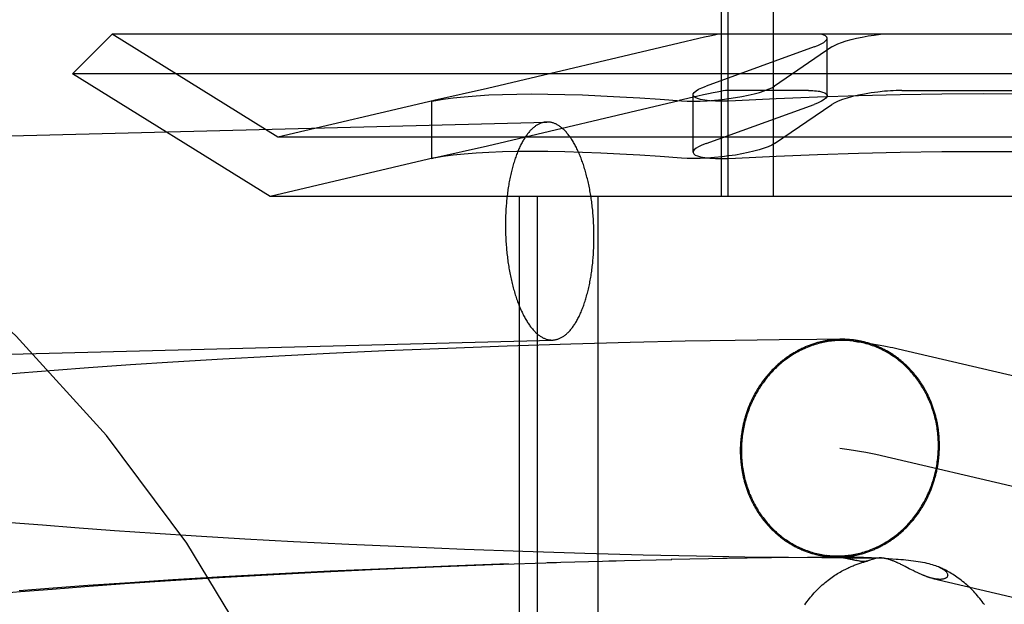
# Model space of a CAD drawing. Header units: inches. Extents: x 0 to 288, y 0 to 186.
# Tile 44 of 73: x 99.108 to 99.284, y 95.1 to 95.204. Entities that reach past the tile are written whole.
import ezdxf

# ---------------------------------------------------------------- set-up
doc = ezdxf.new("R2010")
doc.units = ezdxf.units.IN
doc.header["$LTSCALE"] = 15.847458
doc.header["$MEASUREMENT"] = 0
doc.linetypes.add('HIDDEN', pattern=[0.2, 0.1, -0.1])
doc.layers.add('DEFAULT_2', color=8, linetype='HIDDEN')

msp = doc.modelspace()

# ---------------------------------------------------------------- linework, layer by layer
at = {"layer": 'DEFAULT_2', "color": 8, "linetype": 'HIDDEN'}
for p, q in [((99.23351, 95.17252), (99.23351, 95.27752)), ((99.23473, 95.17252), (99.23473, 95.27752)), ((99.24285, 95.17252), (99.24285, 95.27752)), ((99.12445, 95.20152), (99.11738, 95.19445)), ((99.43631, 95.20152), (99.12445, 95.20152)), ((99.15413, 95.18312), (99.12445, 95.20152)), ((99.25242, 95.19054), (99.25242, 95.20082)), ((99.22596, 95.19996), (99.19166, 95.19185)), ((99.25008, 95.19926), (99.23077, 95.19226)), ((99.25329, 95.19926), (99.24302, 95.19226)), ((99.44338, 95.19445), (99.11738, 95.19445)), ((99.15275, 95.17252), (99.11738, 95.19445)), ((99.19166, 95.19185), (99.18206, 95.18967)), ((99.24909, 95.19146), (99.23451, 95.19146)), ((99.2658, 95.19146), (99.29496, 95.19146)), ((99.1821, 95.18967), (99.15413, 95.18312)), ((99.18206, 95.18967), (99.18166, 95.18956)), ((99.18166, 95.18956), (99.18206, 95.18963)), ((99.18166, 95.1793), (99.18166, 95.18957)), ((99.19166, 95.18158), (99.22595, 95.18968)), ((99.22843, 95.18043), (99.22843, 95.19071)), ((99.23077, 95.18199), (99.25008, 95.18898)), ((99.24302, 95.18199), (99.25329, 95.18898)), ((98.99485, 95.18046), (99.20228, 95.18583)), ((99.40663, 95.18312), (99.15413, 95.18312)), ((99.18206, 95.1794), (99.19166, 95.18158)), ((99.1821, 95.1794), (99.15275, 95.17252)), ((99.18166, 95.17929), (99.18206, 95.1794)), ((99.18206, 95.17936), (99.18166, 95.17929)), ((99.40802, 95.17252), (99.15275, 95.17252)), ((99.19738, 95.01627), (99.19738, 95.17252)), ((99.20062, 95.01627), (99.20062, 95.17252)), ((99.21145, 95.01627), (99.21145, 95.17252)), ((98.99586, 95.14147), (99.20329, 95.14685)), ((99.19517, 95.14573), (99.18446, 95.14534)), ((99.20653, 95.1461), (99.19517, 95.14573)), ((99.2172, 95.14639), (99.20653, 95.1461)), ((99.22704, 95.14662), (99.2172, 95.14639)), ((99.23595, 95.14678), (99.22704, 95.14662)), ((99.24382, 95.14689), (99.23595, 95.14678)), ((99.25056, 95.14696), (99.24382, 95.14689)), ((99.25508, 95.14698), (99.25056, 95.14696)), ((99.1532, 95.14391), (99.14427, 95.14342)), ((99.16336, 95.14443), (99.1532, 95.14391)), ((99.1734, 95.14489), (99.16336, 95.14443)), ((99.18446, 95.14534), (99.1734, 95.14489)), ((99.26512, 95.1453), (99.39492, 95.1149)), ((99.12777, 95.14239), (99.12027, 95.14187)), ((99.13536, 95.14288), (99.12777, 95.14239)), ((99.14427, 95.14342), (99.13536, 95.14288)), ((99.10802, 95.14093), (99.10205, 95.14043)), ((99.1141, 95.14141), (99.10802, 95.14093)), ((99.12027, 95.14187), (99.1141, 95.14141)), ((99.26114, 95.12642), (99.39052, 95.09612)), ((99.11199, 95.11371), (99.10634, 95.11418)), ((99.11779, 95.11326), (99.11199, 95.11371)), ((99.12491, 95.11273), (99.11779, 95.11326)), ((99.13216, 95.11224), (99.12491, 95.11273)), ((99.13952, 95.11177), (99.13216, 95.11224)), ((99.1482, 95.11126), (99.13952, 95.11177)), ((99.15691, 95.11078), (99.1482, 95.11126)), ((99.16684, 95.11029), (99.15691, 95.11078)), ((99.17667, 95.10985), (99.16684, 95.11029)), ((99.1875, 95.10941), (99.17667, 95.10985)), ((99.19798, 95.10903), (99.1875, 95.10941)), ((99.20909, 95.10868), (99.19798, 95.10903)), ((99.2195, 95.1084), (99.20909, 95.10868)), ((99.19543, 95.10681), (99.18468, 95.10642)), ((99.19262, 95.10668), (99.20398, 95.10706)), ((99.20235, 95.10704), (99.2147, 95.10737)), ((99.21335, 95.10736), (99.22466, 95.10761)), ((99.22907, 95.10819), (99.2195, 95.1084)), ((99.22454, 95.10763), (99.23456, 95.10781)), ((99.23769, 95.10803), (99.22907, 95.10819)), ((99.23375, 95.10781), (99.24249, 95.10793)), ((99.24552, 95.10793), (99.23769, 95.10803)), ((99.24195, 95.10794), (99.24929, 95.10801)), ((99.25148, 95.10787), (99.24552, 95.10793)), ((99.24889, 95.10801), (99.25435, 95.10804)), ((99.25588, 95.10785), (99.25148, 95.10787)), ((99.25285, 95.10829), (99.25346, 95.10821)), ((99.25346, 95.10821), (99.254, 95.10812)), ((99.25397, 95.10804), (99.25664, 95.10805)), ((99.254, 95.10812), (99.2545, 95.10805)), ((99.2545, 95.10805), (99.25495, 95.10797)), ((99.25495, 95.10797), (99.25534, 95.10791)), ((99.25588, 95.10803), (99.2559, 95.10804)), ((99.25886, 95.10785), (99.25588, 95.10785)), ((99.25592, 95.10804), (99.25594, 95.10804)), ((99.25596, 95.10804), (99.25597, 95.10804)), ((99.25599, 95.10804), (99.25601, 95.10804)), ((99.25603, 95.10804), (99.25609, 95.10804)), ((99.25609, 95.10804), (99.25615, 95.10805)), ((99.25615, 95.10805), (99.25621, 95.10805)), ((99.25668, 95.10765), (99.25615, 95.10778)), ((99.25621, 95.10805), (99.25628, 95.10805)), ((99.2563, 95.10805), (99.25637, 95.10805)), ((99.2564, 95.10805), (99.25651, 95.10805)), ((99.25664, 95.10805), (99.25681, 95.10805)), ((99.25665, 95.10766), (99.25761, 95.10743)), ((99.25681, 95.10805), (99.25701, 95.10805)), ((99.25701, 95.10805), (99.25724, 95.10805)), ((99.25752, 95.10745), (99.25715, 95.10754)), ((99.25724, 95.10805), (99.25752, 95.10804)), ((99.25752, 95.10804), (99.25785, 95.10803)), ((99.25785, 95.10803), (99.25835, 95.10802)), ((99.25835, 95.10802), (99.25895, 95.108)), ((99.26069, 95.10786), (99.25886, 95.10785)), ((99.25895, 95.108), (99.25967, 95.10797)), ((99.25967, 95.10797), (99.26034, 95.10795)), ((99.26034, 95.10795), (99.26113, 95.10791)), ((99.26182, 95.10787), (99.26069, 95.10786)), ((99.26113, 95.10791), (99.26182, 95.10787)), ((99.26182, 95.10787), (99.26261, 95.10783)), ((99.26261, 95.10783), (99.26348, 95.10777)), ((99.26348, 95.10777), (99.26411, 95.10773)), ((99.2653, 95.10688), (99.26512, 95.10696)), ((99.26548, 95.1068), (99.2653, 95.10688)), ((99.26564, 95.10671), (99.26548, 95.1068)), ((99.15325, 95.10498), (99.14428, 95.10449)), ((99.15123, 95.10481), (99.16116, 95.10533)), ((99.16347, 95.1055), (99.15325, 95.10498)), ((99.16116, 95.10533), (99.17103, 95.1058)), ((99.17356, 95.10596), (99.16347, 95.1055)), ((99.17103, 95.1058), (99.18197, 95.10627)), ((99.18468, 95.10642), (99.17356, 95.10596)), ((99.18197, 95.10627), (99.19262, 95.10668)), ((99.2658, 95.10663), (99.26564, 95.10671)), ((99.26603, 95.10652), (99.2658, 95.10663)), ((99.26638, 95.10634), (99.26603, 95.10652)), ((99.26713, 95.10596), (99.26638, 95.10634)), ((99.26752, 95.10575), (99.26713, 95.10596)), ((99.2678, 95.10562), (99.26752, 95.10575)), ((99.26802, 95.10551), (99.2678, 95.10562)), ((99.26819, 95.10542), (99.26802, 95.10551)), ((99.26836, 95.10534), (99.26819, 95.10542)), ((99.26853, 95.10526), (99.26836, 95.10534)), ((99.26865, 95.1052), (99.26853, 95.10526)), ((99.26878, 95.10514), (99.26865, 95.1052)), ((99.2689, 95.10509), (99.26878, 95.10514)), ((99.26903, 95.10503), (99.2689, 95.10509)), ((99.26917, 95.10497), (99.26903, 95.10503)), ((99.11956, 95.10277), (99.1267, 95.10329)), ((99.12769, 95.10345), (99.12015, 95.10293)), ((99.1267, 95.10329), (99.13396, 95.10377)), ((99.13532, 95.10395), (99.12769, 95.10345)), ((99.13396, 95.10377), (99.14256, 95.10431)), ((99.14428, 95.10449), (99.13532, 95.10395)), ((99.14256, 95.10431), (99.15123, 95.10481)), ((99.26931, 95.10491), (99.26917, 95.10497)), ((99.26945, 95.10485), (99.26931, 95.10491)), ((99.27134, 95.10421), (99.37297, 95.08041)), ((99.10252, 95.10138), (99.10805, 95.10186)), ((99.11395, 95.10247), (99.10784, 95.10198)), ((99.10805, 95.10186), (99.11374, 95.10232)), ((99.11374, 95.10232), (99.11956, 95.10277)), ((99.12015, 95.10293), (99.11395, 95.10247))]:
    msp.add_line(p, q, dxfattribs=at)
for points in [[(99.233, 95.20152), (99.23227, 95.20137), (99.23143, 95.2012), (99.23048, 95.20099), (99.22945, 95.20076), (99.22596, 95.19996)], [(99.25008, 95.19926), (99.25077, 95.19953), (99.25135, 95.1998), (99.25181, 95.20007), (99.25214, 95.20033), (99.25235, 95.20058), (99.25242, 95.20082)], [(99.25242, 95.20082), (99.25236, 95.20103), (99.25216, 95.20122), (99.25185, 95.20138), (99.25141, 95.20152)], [(99.25329, 95.19926), (99.25375, 95.19953), (99.25433, 95.1998), (99.25502, 95.20007), (99.25581, 95.20033), (99.2567, 95.20058), (99.25766, 95.20082), (99.25868, 95.20103), (99.25975, 95.20122), (99.26085, 95.20138), (99.26197, 95.20152)], [(99.23451, 95.19146), (99.23423, 95.19144), (99.23383, 95.19139), (99.23333, 95.19131), (99.23272, 95.19119), (99.232, 95.19105), (99.23119, 95.19088), (99.23029, 95.19068), (99.22931, 95.19046), (99.22595, 95.18968)], [(99.22843, 95.1907), (99.22846, 95.19087), (99.22864, 95.19113), (99.22897, 95.1914), (99.22943, 95.19168), (99.23003, 95.19197), (99.23077, 95.19226)], [(99.23362, 95.18988), (99.23482, 95.19003), (99.23601, 95.19021), (99.23718, 95.19041), (99.23829, 95.19063), (99.23934, 95.19087), (99.2403, 95.19113), (99.24115, 95.1914), (99.2419, 95.19168), (99.24252, 95.19197), (99.24302, 95.19226)], [(99.24909, 95.19146), (99.24947, 95.19145), (99.24984, 95.19144), (99.25018, 95.19142), (99.2505, 95.19139), (99.2508, 95.19136), (99.25108, 95.19132)], [(99.25108, 95.19132), (99.25162, 95.19119), (99.25202, 95.19103), (99.25229, 95.19084), (99.25241, 95.19062), (99.25242, 95.19055)], [(99.26269, 95.19132), (99.26149, 95.19119), (99.2603, 95.19103), (99.25914, 95.19084), (99.25803, 95.19062), (99.25698, 95.19038), (99.25602, 95.19012), (99.25516, 95.18985), (99.25441, 95.18956), (99.25378, 95.18928), (99.25329, 95.18898)], [(99.2658, 95.19146), (99.2653, 95.19145), (99.26478, 95.19144), (99.26427, 95.19142), (99.26374, 95.19139), (99.26322, 95.19136), (99.26269, 95.19132)], [(99.18206, 95.18963), (99.18372, 95.18991), (99.18553, 95.19015), (99.18749, 95.19036), (99.18961, 95.19054), (99.19189, 95.19067), (99.19431, 95.19077), (99.19688, 95.19083), (99.1996, 95.19085), (99.20246, 95.19083), (99.20547, 95.19077), (99.20862, 95.19067), (99.2119, 95.19054), (99.21532, 95.19036), (99.21888, 95.19015), (99.22257, 95.18991), (99.22639, 95.18963)], [(99.22639, 95.18963), (99.22738, 95.18958), (99.22848, 95.18956), (99.22968, 95.18959), (99.23095, 95.18965), (99.23227, 95.18975), (99.23362, 95.18988)], [(99.22977, 95.18988), (99.22923, 95.19003), (99.22882, 95.19021), (99.22855, 95.19041), (99.22843, 95.19063), (99.22843, 95.1907)], [(99.23605, 95.18963), (99.23477, 95.18958), (99.23356, 95.18956), (99.23243, 95.18959), (99.23141, 95.18965), (99.23052, 95.18975), (99.22977, 95.18988)], [(99.28038, 95.19085), (99.27293, 95.19081), (99.26549, 95.19071), (99.25806, 95.19054), (99.25067, 95.1903), (99.24333, 95.19), (99.23605, 95.18963)], [(99.25242, 95.19055), (99.25238, 95.19038), (99.25221, 95.19012), (99.25188, 95.18985), (99.25142, 95.18956), (99.25081, 95.18928), (99.25008, 95.18898)], [(99.32471, 95.18963), (99.31743, 95.19), (99.31009, 95.1903), (99.3027, 95.19054), (99.29528, 95.19071), (99.28783, 95.19081), (99.28038, 95.19085)], [(99.20228, 95.18583), (99.20217, 95.18583), (99.20205, 95.18582), (99.20193, 95.18581), (99.20181, 95.18579), (99.20169, 95.18576), (99.20157, 95.18574), (99.20145, 95.1857), (99.20133, 95.18567), (99.20121, 95.18562), (99.20109, 95.18558), (99.20097, 95.18553), (99.20085, 95.18547), (99.20073, 95.18541), (99.20061, 95.18535), (99.2005, 95.18528), (99.20038, 95.18521), (99.20026, 95.18513), (99.20015, 95.18504), (99.20003, 95.18496), (99.19992, 95.18487), (99.19981, 95.18477), (99.19969, 95.18467), (99.19958, 95.18457), (99.19947, 95.18446), (99.19936, 95.18435), (99.19925, 95.18423), (99.19914, 95.18411), (99.19903, 95.18398), (99.19893, 95.18385), (99.19882, 95.18372), (99.19872, 95.18358), (99.19861, 95.18344), (99.19851, 95.18329), (99.19841, 95.18314), (99.19831, 95.18299), (99.1982, 95.18283), (99.19811, 95.18267), (99.19801, 95.1825), (99.19791, 95.18233), (99.19782, 95.18216), (99.19772, 95.18198), (99.19763, 95.1818), (99.19754, 95.18161), (99.19745, 95.18143), (99.19736, 95.18123), (99.19727, 95.18104), (99.19718, 95.18084), (99.19709, 95.18064), (99.19701, 95.18043), (99.19693, 95.18022), (99.19685, 95.18001), (99.19677, 95.17979), (99.19669, 95.17957), (99.19661, 95.17935), (99.19653, 95.17913), (99.19646, 95.1789), (99.19639, 95.17867), (99.19632, 95.17843), (99.19625, 95.1782), (99.19618, 95.17796), (99.19611, 95.17772), (99.19605, 95.17747), (99.19598, 95.17722), (99.19592, 95.17697), (99.19586, 95.17672), (99.1958, 95.17646), (99.19575, 95.17621), (99.19569, 95.17595), (99.19564, 95.17568), (99.19559, 95.17542), (99.19554, 95.17515), (99.19549, 95.17488), (99.19544, 95.17461), (99.19539, 95.17434), (99.19535, 95.17407), (99.19531, 95.17379), (99.19527, 95.17351), (99.19523, 95.17323), (99.1952, 95.17295), (99.19516, 95.17267), (99.19513, 95.17238), (99.1951, 95.17209), (99.19507, 95.17181), (99.19504, 95.17152), (99.19502, 95.17123), (99.19499, 95.17094), (99.19497, 95.17064), (99.19495, 95.17035), (99.19494, 95.17006), (99.19492, 95.16976), (99.19491, 95.16947), (99.19489, 95.16917), (99.19488, 95.16887), (99.19488, 95.16857), (99.19487, 95.16828), (99.19486, 95.16798), (99.19486, 95.16768), (99.19486, 95.16738)], [(99.2107, 95.1653), (99.2107, 95.1656), (99.2107, 95.1659), (99.2107, 95.1662), (99.21069, 95.1665), (99.21068, 95.1668), (99.21067, 95.1671), (99.21066, 95.1674), (99.21064, 95.1677), (99.21063, 95.168), (99.21061, 95.1683), (99.21059, 95.1686), (99.21057, 95.1689), (99.21055, 95.16919), (99.21052, 95.16949), (99.21049, 95.16979), (99.21047, 95.17008), (99.21043, 95.17038), (99.2104, 95.17067), (99.21037, 95.17096), (99.21033, 95.17125), (99.21029, 95.17154), (99.21025, 95.17183), (99.21021, 95.17212), (99.21017, 95.1724), (99.21012, 95.17269), (99.21008, 95.17297), (99.21003, 95.17325), (99.20998, 95.17353), (99.20993, 95.17381), (99.20987, 95.17409), (99.20982, 95.17436), (99.20976, 95.17463), (99.2097, 95.17491), (99.20964, 95.17517), (99.20958, 95.17544), (99.20952, 95.1757), (99.20945, 95.17597), (99.20939, 95.17623), (99.20932, 95.17648), (99.20925, 95.17674), (99.20918, 95.17699), (99.2091, 95.17724), (99.20903, 95.17749), (99.20895, 95.17773), (99.20888, 95.17798), (99.2088, 95.17822), (99.20872, 95.17845), (99.20864, 95.17869), (99.20855, 95.17892), (99.20847, 95.17915), (99.20838, 95.17937), (99.2083, 95.17959), (99.20821, 95.17981), (99.20812, 95.18003), (99.20803, 95.18024), (99.20794, 95.18045), (99.20784, 95.18065), (99.20775, 95.18085), (99.20765, 95.18105), (99.20756, 95.18125), (99.20746, 95.18144), (99.20736, 95.18163), (99.20726, 95.18181), (99.20716, 95.18199), (99.20706, 95.18217), (99.20695, 95.18234), (99.20685, 95.18251), (99.20674, 95.18268), (99.20664, 95.18284), (99.20653, 95.183), (99.20642, 95.18315), (99.20631, 95.1833), (99.2062, 95.18345), (99.20609, 95.18359), (99.20598, 95.18373), (99.20587, 95.18386), (99.20576, 95.18399), (99.20564, 95.18412), (99.20553, 95.18424), (99.20542, 95.18435), (99.2053, 95.18447), (99.20518, 95.18458), (99.20507, 95.18468), (99.20495, 95.18478), (99.20483, 95.18487), (99.20471, 95.18497), (99.2046, 95.18505), (99.20448, 95.18513), (99.20436, 95.18521), (99.20424, 95.18528), (99.20412, 95.18535), (99.204, 95.18542), (99.20388, 95.18548), (99.20376, 95.18553), (99.20363, 95.18558), (99.20351, 95.18563), (99.20339, 95.18567), (99.20327, 95.18571), (99.20315, 95.18574), (99.20303, 95.18577), (99.2029, 95.18579), (99.20278, 95.18581), (99.20266, 95.18582), (99.20254, 95.18583), (99.20242, 95.18583), (99.20229, 95.18583)], [(99.23077, 95.18199), (99.23003, 95.18169), (99.22943, 95.18141), (99.22896, 95.18113), (99.22864, 95.18086), (99.22846, 95.1806), (99.22843, 95.18043)], [(99.24302, 95.18199), (99.24252, 95.18169), (99.2419, 95.18141), (99.24115, 95.18113), (99.24029, 95.18086), (99.23933, 95.1806), (99.23829, 95.18036), (99.23717, 95.18014), (99.23601, 95.17993), (99.23482, 95.17976), (99.23362, 95.17961)], [(99.22639, 95.17936), (99.22257, 95.17964), (99.21888, 95.17988), (99.21532, 95.18009), (99.2119, 95.18027), (99.20862, 95.1804), (99.20547, 95.1805), (99.20246, 95.18056), (99.1996, 95.18058), (99.19688, 95.18056), (99.19431, 95.1805), (99.19189, 95.1804), (99.18961, 95.18027), (99.18749, 95.18009), (99.18553, 95.17988), (99.18372, 95.17964), (99.18206, 95.17936)], [(99.23362, 95.17961), (99.23227, 95.17947), (99.23095, 95.17938), (99.22968, 95.17932), (99.22849, 95.17929), (99.22738, 95.17931), (99.22639, 95.17936)], [(99.22843, 95.18043), (99.22843, 95.18036), (99.22855, 95.18014), (99.22882, 95.17993), (99.22923, 95.17976), (99.22977, 95.17961)], [(99.22977, 95.17961), (99.23052, 95.17947), (99.23141, 95.17938), (99.23243, 95.17932), (99.23356, 95.17929), (99.23477, 95.17931), (99.23605, 95.17936)], [(99.23605, 95.17936), (99.24333, 95.17973), (99.25067, 95.18003), (99.25806, 95.18026), (99.26549, 95.18043), (99.27293, 95.18054), (99.28038, 95.18058)], [(99.28038, 95.18058), (99.28783, 95.18054), (99.29528, 95.18044), (99.3027, 95.18026), (99.31009, 95.18003), (99.31743, 95.17973), (99.32471, 95.17936)], [(99.19486, 95.16738), (99.19486, 95.16708), (99.19486, 95.16678), (99.19487, 95.16648), (99.19488, 95.16618), (99.19488, 95.16588), (99.19489, 95.16558), (99.19491, 95.16528), (99.19492, 95.16498), (99.19494, 95.16468), (99.19495, 95.16438), (99.19497, 95.16408), (99.19499, 95.16378), (99.19502, 95.16349), (99.19504, 95.16319), (99.19507, 95.16289), (99.1951, 95.1626), (99.19513, 95.1623), (99.19516, 95.16201), (99.1952, 95.16172), (99.19523, 95.16143), (99.19527, 95.16114), (99.19531, 95.16085), (99.19535, 95.16056), (99.19539, 95.16028), (99.19544, 95.15999), (99.19549, 95.15971), (99.19554, 95.15943), (99.19559, 95.15915), (99.19564, 95.15887), (99.19569, 95.15859), (99.19575, 95.15832), (99.1958, 95.15804), (99.19586, 95.15777), (99.19592, 95.15751), (99.19598, 95.15724), (99.19605, 95.15697), (99.19611, 95.15671), (99.19618, 95.15645), (99.19625, 95.15619), (99.19632, 95.15594), (99.19639, 95.15569), (99.19646, 95.15544), (99.19653, 95.15519), (99.19661, 95.15494), (99.19669, 95.1547), (99.19677, 95.15446), (99.19685, 95.15423), (99.19693, 95.15399), (99.19701, 95.15376), (99.19709, 95.15353), (99.19718, 95.15331), (99.19727, 95.15309), (99.19736, 95.15287), (99.19745, 95.15265), (99.19754, 95.15244), (99.19763, 95.15223), (99.19772, 95.15203), (99.19782, 95.15182), (99.19791, 95.15163), (99.19801, 95.15143), (99.19811, 95.15124), (99.1982, 95.15105), (99.19831, 95.15087), (99.19841, 95.15069), (99.19851, 95.15051), (99.19861, 95.15033), (99.19872, 95.15017), (99.19882, 95.15), (99.19893, 95.14984), (99.19903, 95.14968), (99.19914, 95.14953), (99.19925, 95.14938), (99.19936, 95.14923), (99.19947, 95.14909), (99.19958, 95.14895), (99.19969, 95.14882), (99.19981, 95.14869), (99.19992, 95.14856), (99.20003, 95.14844), (99.20015, 95.14832), (99.20026, 95.14821), (99.20038, 95.1481), (99.2005, 95.148), (99.20061, 95.1479), (99.20073, 95.1478), (99.20085, 95.14771), (99.20097, 95.14763), (99.20109, 95.14755), (99.20121, 95.14747), (99.20133, 95.14739), (99.20145, 95.14733), (99.20157, 95.14726), (99.20169, 95.1472), (99.20181, 95.14715), (99.20193, 95.1471), (99.20205, 95.14705), (99.20217, 95.14701), (99.20229, 95.14697), (99.20242, 95.14694), (99.20254, 95.14691), (99.20266, 95.14689), (99.20278, 95.14687), (99.2029, 95.14686), (99.20303, 95.14685), (99.20315, 95.14685), (99.20327, 95.14685)], [(99.20329, 95.14685), (99.20339, 95.14685), (99.20351, 95.14686), (99.20363, 95.14687), (99.20376, 95.14689), (99.20388, 95.14692), (99.204, 95.14694), (99.20412, 95.14698), (99.20424, 95.14701), (99.20436, 95.14705), (99.20448, 95.1471), (99.2046, 95.14715), (99.20471, 95.14721), (99.20483, 95.14727), (99.20495, 95.14733), (99.20507, 95.1474), (99.20518, 95.14747), (99.2053, 95.14755), (99.20542, 95.14763), (99.20553, 95.14772), (99.20564, 95.14781), (99.20576, 95.14791), (99.20587, 95.14801), (99.20598, 95.14811), (99.20609, 95.14822), (99.2062, 95.14833), (99.20631, 95.14845), (99.20642, 95.14857), (99.20653, 95.1487), (99.20664, 95.14883), (99.20674, 95.14896), (99.20685, 95.1491), (99.20695, 95.14924), (99.20706, 95.14939), (99.20716, 95.14954), (99.20726, 95.14969), (99.20736, 95.14985), (99.20746, 95.15001), (99.20756, 95.15018), (99.20765, 95.15035), (99.20775, 95.15052), (99.20784, 95.1507), (99.20794, 95.15088), (99.20803, 95.15107), (99.20812, 95.15125), (99.20821, 95.15145), (99.2083, 95.15164), (99.20838, 95.15184), (99.20847, 95.15204), (99.20855, 95.15225), (99.20864, 95.15246), (99.20872, 95.15267), (99.2088, 95.15289), (99.20888, 95.1531), (99.20895, 95.15333), (99.20903, 95.15355), (99.2091, 95.15378), (99.20918, 95.15401), (99.20925, 95.15424), (99.20932, 95.15448), (99.20939, 95.15472), (99.20945, 95.15496), (99.20952, 95.15521), (99.20958, 95.15546), (99.20964, 95.15571), (99.2097, 95.15596), (99.20976, 95.15622), (99.20982, 95.15647), (99.20987, 95.15673), (99.20993, 95.157), (99.20998, 95.15726), (99.21003, 95.15753), (99.21008, 95.1578), (99.21012, 95.15807), (99.21017, 95.15834), (99.21021, 95.15861), (99.21025, 95.15889), (99.21029, 95.15917), (99.21033, 95.15945), (99.21037, 95.15973), (99.2104, 95.16001), (99.21043, 95.1603), (99.21047, 95.16058), (99.21049, 95.16087), (99.21052, 95.16116), (99.21055, 95.16145), (99.21057, 95.16174), (99.21059, 95.16203), (99.21061, 95.16233), (99.21063, 95.16262), (99.21064, 95.16292), (99.21066, 95.16321), (99.21067, 95.16351), (99.21068, 95.16381), (99.21069, 95.1641), (99.2107, 95.1644), (99.2107, 95.1647), (99.2107, 95.165), (99.2107, 95.1653)], [(99.25506, 95.14698), (99.25488, 95.14698), (99.25471, 95.14698), (99.25453, 95.14697), (99.25436, 95.14696), (99.25418, 95.14695), (99.25401, 95.14694), (99.25383, 95.14693), (99.25366, 95.14691), (99.25348, 95.1469), (99.25331, 95.14688), (99.25313, 95.14686), (99.25296, 95.14684), (99.25278, 95.14681), (99.25261, 95.14679), (99.25244, 95.14676), (99.25226, 95.14673), (99.25209, 95.1467), (99.25192, 95.14666), (99.25175, 95.14663), (99.25157, 95.14659), (99.2514, 95.14655), (99.25123, 95.14651), (99.25106, 95.14647), (99.25089, 95.14642), (99.25072, 95.14638), (99.25055, 95.14633), (99.25038, 95.14628), (99.25021, 95.14623), (99.25004, 95.14618), (99.24987, 95.14612), (99.2497, 95.14606), (99.24953, 95.146), (99.24937, 95.14594), (99.2492, 95.14588), (99.24903, 95.14582), (99.24887, 95.14575), (99.2487, 95.14568), (99.24854, 95.14561), (99.24837, 95.14554), (99.24821, 95.14547), (99.24805, 95.14539), (99.24789, 95.14532), (99.24773, 95.14524), (99.24756, 95.14516), (99.2474, 95.14508), (99.24725, 95.14499), (99.24709, 95.14491), (99.24693, 95.14482), (99.24677, 95.14473), (99.24662, 95.14464), (99.24646, 95.14455), (99.24631, 95.14446), (99.24615, 95.14436), (99.246, 95.14427), (99.24585, 95.14417), (99.2457, 95.14407), (99.24555, 95.14397), (99.2454, 95.14387), (99.24525, 95.14376), (99.2451, 95.14366), (99.24495, 95.14355), (99.24481, 95.14344), (99.24466, 95.14333), (99.24452, 95.14322), (99.24437, 95.1431), (99.24423, 95.14299), (99.24409, 95.14287), (99.24395, 95.14275), (99.24381, 95.14263), (99.24367, 95.14251), (99.24354, 95.14239), (99.2434, 95.14226), (99.24327, 95.14214), (99.24313, 95.14201), (99.243, 95.14188), (99.24287, 95.14175), (99.24274, 95.14162), (99.24261, 95.14149), (99.24248, 95.14136), (99.24236, 95.14122), (99.24223, 95.14109), (99.24211, 95.14095), (99.24198, 95.14081), (99.24186, 95.14067), (99.24174, 95.14053), (99.24162, 95.14038), (99.2415, 95.14024), (99.24139, 95.14009), (99.24127, 95.13995), (99.24116, 95.1398), (99.24104, 95.13965), (99.24093, 95.1395), (99.24082, 95.13935), (99.24071, 95.1392), (99.2406, 95.13904), (99.2405, 95.13889), (99.24039, 95.13873), (99.24029, 95.13858), (99.24019, 95.13842), (99.24009, 95.13826), (99.23999, 95.1381), (99.23989, 95.13794), (99.23979, 95.13778), (99.2397, 95.13762), (99.23961, 95.13745), (99.23951, 95.13729), (99.23942, 95.13712), (99.23933, 95.13695), (99.23925, 95.13679), (99.23916, 95.13662), (99.23907, 95.13645), (99.23899, 95.13628), (99.23891, 95.13611), (99.23883, 95.13594), (99.23875, 95.13576), (99.23867, 95.13559), (99.2386, 95.13541), (99.23852, 95.13524), (99.23845, 95.13506), (99.23838, 95.13489), (99.23831, 95.13471), (99.23824, 95.13453), (99.23818, 95.13435), (99.23811, 95.13417), (99.23805, 95.13399), (99.23799, 95.13381), (99.23793, 95.13363), (99.23787, 95.13345), (99.23781, 95.13327), (99.23776, 95.13309), (99.23771, 95.1329), (99.23765, 95.13272), (99.2376, 95.13253), (99.23756, 95.13235), (99.23751, 95.13216), (99.23746, 95.13198), (99.23742, 95.13179), (99.23738, 95.1316), (99.23734, 95.13142), (99.2373, 95.13123), (99.23726, 95.13104), (99.23723, 95.13085), (99.2372, 95.13067), (99.23716, 95.13048), (99.23713, 95.13029), (99.23711, 95.1301), (99.23708, 95.12991), (99.23706, 95.12972), (99.23703, 95.12953), (99.23701, 95.12934), (99.23699, 95.12915), (99.23697, 95.12896), (99.23696, 95.12877), (99.23694, 95.12858), (99.23693, 95.12839), (99.23692, 95.12819), (99.23691, 95.128), (99.2369, 95.12781), (99.23689, 95.12762), (99.23689, 95.12743), (99.23689, 95.12724), (99.23689, 95.12705)], [(99.25721, 95.14664), (99.25708, 95.14666), (99.25678, 95.14669), (99.25649, 95.14672), (99.25619, 95.14674), (99.2559, 95.14676), (99.2556, 95.14677), (99.2553, 95.14678), (99.255, 95.14678), (99.25471, 95.14677), (99.25441, 95.14676), (99.25411, 95.14674), (99.25381, 95.14672), (99.25352, 95.1467), (99.25322, 95.14666), (99.25292, 95.14663), (99.25263, 95.14658), (99.25233, 95.14653), (99.25204, 95.14648), (99.25174, 95.14642), (99.25145, 95.14636), (99.25116, 95.14629), (99.25087, 95.14621), (99.25058, 95.14613), (99.25029, 95.14604), (99.25, 95.14595), (99.24971, 95.14585), (99.24943, 95.14575), (99.24914, 95.14564), (99.24886, 95.14553), (99.24858, 95.14541), (99.2483, 95.14529), (99.24803, 95.14516), (99.24775, 95.14503), (99.24748, 95.14489), (99.24721, 95.14475), (99.24694, 95.1446), (99.24667, 95.14445), (99.24641, 95.14429), (99.24615, 95.14413), (99.24589, 95.14396), (99.24563, 95.14379), (99.24538, 95.14361), (99.24513, 95.14343), (99.24488, 95.14325), (99.24463, 95.14306), (99.24439, 95.14286), (99.24415, 95.14266), (99.24391, 95.14246), (99.24368, 95.14225), (99.24345, 95.14204), (99.24322, 95.14183), (99.243, 95.14161), (99.24278, 95.14138), (99.24256, 95.14116), (99.24234, 95.14092), (99.24213, 95.14069), (99.24193, 95.14045), (99.24172, 95.14021), (99.24152, 95.13996), (99.24133, 95.13971), (99.24114, 95.13946), (99.24095, 95.1392), (99.24076, 95.13894), (99.24058, 95.13867), (99.24041, 95.13841), (99.24023, 95.13814), (99.24007, 95.13787), (99.2399, 95.13759), (99.23974, 95.13731), (99.23959, 95.13703), (99.23944, 95.13674), (99.23929, 95.13646), (99.23915, 95.13617), (99.23901, 95.13588), (99.23888, 95.13558), (99.23875, 95.13529), (99.23862, 95.13499), (99.2385, 95.13469), (99.23839, 95.13438), (99.23828, 95.13408), (99.23817, 95.13377), (99.23807, 95.13346), (99.23797, 95.13315), (99.23788, 95.13284), (99.2378, 95.13253), (99.23771, 95.13221), (99.23764, 95.13189), (99.23757, 95.13158), (99.2375, 95.13126), (99.23744, 95.13094), (99.23738, 95.13062), (99.23733, 95.1303), (99.23728, 95.12997), (99.23724, 95.12965), (99.2372, 95.12933), (99.23717, 95.129), (99.23714, 95.12868), (99.23711, 95.12835), (99.2371, 95.12803), (99.23708, 95.1277), (99.23708, 95.12738), (99.23707, 95.12705)], [(99.27252, 95.12797), (99.27252, 95.12816), (99.27252, 95.12835), (99.27252, 95.12854), (99.27251, 95.12873), (99.2725, 95.12893), (99.27249, 95.12912), (99.27248, 95.12931), (99.27247, 95.1295), (99.27245, 95.12969), (99.27244, 95.12988), (99.27242, 95.13007), (99.2724, 95.13026), (99.27238, 95.13044), (99.27236, 95.13063), (99.27233, 95.13082), (99.2723, 95.13101), (99.27228, 95.1312), (99.27225, 95.13139), (99.27221, 95.13157), (99.27218, 95.13176), (99.27215, 95.13195), (99.27211, 95.13213), (99.27207, 95.13232), (99.27203, 95.1325), (99.27199, 95.13269), (99.27195, 95.13287), (99.2719, 95.13305), (99.27185, 95.13324), (99.27181, 95.13342), (99.27176, 95.1336), (99.2717, 95.13378), (99.27165, 95.13396), (99.2716, 95.13414), (99.27154, 95.13432), (99.27148, 95.1345), (99.27142, 95.13468), (99.27136, 95.13486), (99.2713, 95.13503), (99.27123, 95.13521), (99.27117, 95.13539), (99.2711, 95.13556), (99.27103, 95.13573), (99.27096, 95.13591), (99.27089, 95.13608), (99.27081, 95.13625), (99.27074, 95.13642), (99.27066, 95.13659), (99.27058, 95.13676), (99.2705, 95.13693), (99.27042, 95.13709), (99.27034, 95.13726), (99.27025, 95.13742), (99.27017, 95.13759), (99.27008, 95.13775), (99.26999, 95.13791), (99.2699, 95.13807), (99.26981, 95.13823), (99.26971, 95.13839), (99.26962, 95.13855), (99.26952, 95.13871), (99.26942, 95.13886), (99.26932, 95.13902), (99.26922, 95.13917), (99.26912, 95.13932), (99.26902, 95.13948), (99.26891, 95.13963), (99.26881, 95.13978), (99.2687, 95.13992), (99.26859, 95.14007), (99.26848, 95.14022), (99.26837, 95.14036), (99.26825, 95.1405), (99.26814, 95.14064), (99.26802, 95.14078), (99.26791, 95.14092), (99.26779, 95.14106), (99.26767, 95.1412), (99.26755, 95.14133), (99.26743, 95.14147), (99.2673, 95.1416), (99.26718, 95.14173), (99.26706, 95.14186), (99.26693, 95.14199), (99.2668, 95.14212), (99.26667, 95.14224), (99.26654, 95.14237), (99.26641, 95.14249), (99.26628, 95.14261), (99.26614, 95.14273), (99.26601, 95.14285), (99.26587, 95.14297), (99.26574, 95.14308), (99.2656, 95.1432), (99.26546, 95.14331), (99.26532, 95.14342), (99.26518, 95.14353), (99.26504, 95.14364), (99.26489, 95.14374), (99.26475, 95.14385), (99.2646, 95.14395), (99.26446, 95.14405), (99.26431, 95.14415), (99.26416, 95.14425), (99.26402, 95.14435), (99.26387, 95.14444), (99.26372, 95.14454), (99.26356, 95.14463), (99.26341, 95.14472), (99.26326, 95.14481), (99.2631, 95.14489), (99.26295, 95.14498), (99.26279, 95.14506), (99.26264, 95.14515), (99.26248, 95.14523), (99.26232, 95.1453), (99.26217, 95.14538), (99.26201, 95.14546), (99.26185, 95.14553), (99.26169, 95.1456), (99.26152, 95.14567), (99.26136, 95.14574), (99.2612, 95.14581), (99.26104, 95.14587), (99.26087, 95.14593), (99.26071, 95.14599), (99.26054, 95.14605), (99.26038, 95.14611), (99.26021, 95.14617), (99.26004, 95.14622), (99.25988, 95.14627), (99.25971, 95.14632), (99.25954, 95.14637), (99.25937, 95.14642), (99.2592, 95.14646), (99.25903, 95.1465), (99.25887, 95.14655), (99.25869, 95.14659), (99.25852, 95.14662), (99.25835, 95.14666), (99.25818, 95.14669), (99.25801, 95.14672), (99.25784, 95.14675), (99.25767, 95.14678), (99.25749, 95.14681), (99.25732, 95.14683), (99.25715, 95.14686), (99.25697, 95.14688), (99.2568, 95.1469), (99.25663, 95.14691), (99.25645, 95.14693), (99.25628, 95.14694), (99.2561, 95.14695), (99.25593, 95.14696), (99.25575, 95.14697), (99.25558, 95.14698), (99.25541, 95.14698), (99.25523, 95.14698), (99.25508, 95.14698)], [(99.25721, 95.14664), (99.25786, 95.14655), (99.25851, 95.14646), (99.25917, 95.14637), (99.25984, 95.14627), (99.26053, 95.14616), (99.26122, 95.14605), (99.26191, 95.14594), (99.26256, 95.14582), (99.26315, 95.14571), (99.2637, 95.1456), (99.2642, 95.1455), (99.26468, 95.1454), (99.26512, 95.1453)], [(99.27234, 95.12797), (99.27233, 95.12829), (99.27233, 95.12862), (99.27231, 95.12894), (99.2723, 95.12927), (99.27227, 95.12959), (99.27225, 95.12991), (99.27221, 95.13023), (99.27218, 95.13056), (99.27213, 95.13088), (99.27209, 95.1312), (99.27203, 95.13152), (99.27198, 95.13183), (99.27191, 95.13215), (99.27185, 95.13247), (99.27177, 95.13278), (99.2717, 95.13309), (99.27161, 95.1334), (99.27153, 95.13371), (99.27144, 95.13402), (99.27134, 95.13432), (99.27124, 95.13463), (99.27113, 95.13493), (99.27102, 95.13523), (99.27091, 95.13552), (99.27079, 95.13582), (99.27066, 95.13611), (99.27053, 95.1364), (99.2704, 95.13669), (99.27026, 95.13697), (99.27012, 95.13726), (99.26997, 95.13754), (99.26982, 95.13781), (99.26967, 95.13809), (99.26951, 95.13836), (99.26934, 95.13862), (99.26918, 95.13889), (99.269, 95.13915), (99.26883, 95.13941), (99.26865, 95.13966), (99.26846, 95.13991), (99.26828, 95.14016), (99.26808, 95.1404), (99.26789, 95.14064), (99.26769, 95.14088), (99.26748, 95.14111), (99.26728, 95.14134), (99.26707, 95.14156), (99.26685, 95.14178), (99.26664, 95.142), (99.26641, 95.14221), (99.26619, 95.14242), (99.26596, 95.14263), (99.26573, 95.14283), (99.2655, 95.14302), (99.26526, 95.14321), (99.26502, 95.1434), (99.26478, 95.14358), (99.26453, 95.14376), (99.26428, 95.14393), (99.26403, 95.1441), (99.26378, 95.14426), (99.26352, 95.14442), (99.26326, 95.14457), (99.263, 95.14472), (99.26274, 95.14486), (99.26247, 95.145), (99.2622, 95.14514), (99.26193, 95.14527), (99.26166, 95.14539), (99.26138, 95.14551), (99.26111, 95.14562), (99.26083, 95.14573), (99.26055, 95.14583), (99.26027, 95.14593), (99.25998, 95.14602), (99.2597, 95.14611), (99.25941, 95.14619), (99.25913, 95.14627), (99.25884, 95.14634), (99.25855, 95.14641), (99.25825, 95.14647), (99.25796, 95.14652), (99.25767, 95.14657), (99.25738, 95.14662)], [(99.2522, 95.10838), (99.25233, 95.10836), (99.25263, 95.10833), (99.25292, 95.1083), (99.25322, 95.10828), (99.25352, 95.10826), (99.25381, 95.10825), (99.25411, 95.10824), (99.25441, 95.10824), (99.25471, 95.10825), (99.255, 95.10826), (99.2553, 95.10827), (99.2556, 95.10829), (99.2559, 95.10832), (99.25619, 95.10835), (99.25649, 95.10839), (99.25678, 95.10844), (99.25708, 95.10848), (99.25738, 95.10854), (99.25767, 95.1086), (99.25796, 95.10866), (99.25825, 95.10873), (99.25855, 95.10881), (99.25884, 95.10889), (99.25912, 95.10898), (99.25941, 95.10907), (99.2597, 95.10916), (99.25998, 95.10927), (99.26027, 95.10937), (99.26055, 95.10949), (99.26083, 95.1096), (99.26111, 95.10973), (99.26138, 95.10986), (99.26166, 95.10999), (99.26193, 95.11013), (99.2622, 95.11027), (99.26247, 95.11042), (99.26274, 95.11057), (99.263, 95.11073), (99.26326, 95.11089), (99.26352, 95.11106), (99.26378, 95.11123), (99.26403, 95.1114), (99.26428, 95.11158), (99.26453, 95.11177), (99.26478, 95.11196), (99.26502, 95.11215), (99.26526, 95.11235), (99.2655, 95.11256), (99.26573, 95.11276), (99.26596, 95.11298), (99.26619, 95.11319), (99.26641, 95.11341), (99.26664, 95.11363), (99.26685, 95.11386), (99.26707, 95.11409), (99.26728, 95.11433), (99.26748, 95.11457), (99.26769, 95.11481), (99.26789, 95.11506), (99.26808, 95.11531), (99.26828, 95.11556), (99.26846, 95.11582), (99.26865, 95.11608), (99.26883, 95.11634), (99.269, 95.11661), (99.26918, 95.11688), (99.26934, 95.11715), (99.26951, 95.11743), (99.26967, 95.11771), (99.26982, 95.11799), (99.26997, 95.11827), (99.27012, 95.11856), (99.27026, 95.11885), (99.2704, 95.11914), (99.27053, 95.11944), (99.27066, 95.11973), (99.27079, 95.12003), (99.27091, 95.12033), (99.27102, 95.12064), (99.27113, 95.12094), (99.27124, 95.12125), (99.27134, 95.12156), (99.27144, 95.12187), (99.27153, 95.12218), (99.27161, 95.12249), (99.2717, 95.12281), (99.27177, 95.12312), (99.27185, 95.12344), (99.27191, 95.12376), (99.27198, 95.12408), (99.27203, 95.1244), (99.27209, 95.12472), (99.27213, 95.12504), (99.27218, 95.12537), (99.27221, 95.12569), (99.27225, 95.12601), (99.27227, 95.12634), (99.2723, 95.12666), (99.27231, 95.12699), (99.27233, 95.12731), (99.27233, 95.12764), (99.27234, 95.12797)], [(99.25435, 95.10804), (99.25453, 95.10804), (99.25471, 95.10804), (99.25488, 95.10805), (99.25506, 95.10805), (99.25523, 95.10806), (99.25541, 95.10808), (99.25558, 95.10809), (99.25575, 95.1081), (99.25593, 95.10812), (99.2561, 95.10814), (99.25628, 95.10816), (99.25645, 95.10818), (99.25663, 95.10821), (99.2568, 95.10823), (99.25697, 95.10826), (99.25715, 95.10829), (99.25732, 95.10832), (99.25749, 95.10835), (99.25767, 95.10839), (99.25784, 95.10843), (99.25801, 95.10847), (99.25818, 95.10851), (99.25835, 95.10855), (99.25852, 95.10859), (99.25869, 95.10864), (99.25887, 95.10869), (99.25903, 95.10874), (99.2592, 95.10879), (99.25937, 95.10884), (99.25954, 95.1089), (99.25971, 95.10896), (99.25988, 95.10901), (99.26004, 95.10908), (99.26021, 95.10914), (99.26038, 95.1092), (99.26054, 95.10927), (99.26071, 95.10934), (99.26087, 95.10941), (99.26104, 95.10948), (99.2612, 95.10955), (99.26136, 95.10962), (99.26152, 95.1097), (99.26169, 95.10978), (99.26185, 95.10986), (99.26201, 95.10994), (99.26217, 95.11002), (99.26232, 95.11011), (99.26248, 95.1102), (99.26264, 95.11028), (99.26279, 95.11037), (99.26295, 95.11047), (99.2631, 95.11056), (99.26326, 95.11065), (99.26341, 95.11075), (99.26356, 95.11085), (99.26372, 95.11095), (99.26387, 95.11105), (99.26402, 95.11115), (99.26416, 95.11126), (99.26431, 95.11136), (99.26446, 95.11147), (99.2646, 95.11158), (99.26475, 95.11169), (99.26489, 95.1118), (99.26504, 95.11192), (99.26518, 95.11203), (99.26532, 95.11215), (99.26546, 95.11227), (99.2656, 95.11239), (99.26574, 95.11251), (99.26587, 95.11263), (99.26601, 95.11275), (99.26614, 95.11288), (99.26628, 95.11301), (99.26641, 95.11313), (99.26654, 95.11326), (99.26667, 95.11339), (99.2668, 95.11353), (99.26693, 95.11366), (99.26706, 95.1138), (99.26718, 95.11393), (99.2673, 95.11407), (99.26743, 95.11421), (99.26755, 95.11435), (99.26767, 95.11449), (99.26779, 95.11463), (99.26791, 95.11478), (99.26802, 95.11492), (99.26814, 95.11507), (99.26825, 95.11522), (99.26837, 95.11537), (99.26848, 95.11552), (99.26859, 95.11567), (99.2687, 95.11582), (99.26881, 95.11597), (99.26891, 95.11613), (99.26902, 95.11628), (99.26912, 95.11644), (99.26922, 95.1166), (99.26932, 95.11676), (99.26942, 95.11692), (99.26952, 95.11708), (99.26962, 95.11724), (99.26971, 95.1174), (99.26981, 95.11757), (99.2699, 95.11773), (99.26999, 95.1179), (99.27008, 95.11806), (99.27017, 95.11823), (99.27025, 95.1184), (99.27034, 95.11857), (99.27042, 95.11874), (99.2705, 95.11891), (99.27058, 95.11908), (99.27066, 95.11926), (99.27074, 95.11943), (99.27081, 95.1196), (99.27089, 95.11978), (99.27096, 95.11995), (99.27103, 95.12013), (99.2711, 95.12031), (99.27117, 95.12049), (99.27123, 95.12066), (99.2713, 95.12084), (99.27136, 95.12102), (99.27142, 95.1212), (99.27148, 95.12139), (99.27154, 95.12157), (99.2716, 95.12175), (99.27165, 95.12193), (99.2717, 95.12212), (99.27176, 95.1223), (99.27181, 95.12248), (99.27185, 95.12267), (99.2719, 95.12285), (99.27195, 95.12304), (99.27199, 95.12323), (99.27203, 95.12341), (99.27207, 95.1236), (99.27211, 95.12379), (99.27215, 95.12398), (99.27218, 95.12416), (99.27221, 95.12435), (99.27225, 95.12454), (99.27228, 95.12473), (99.2723, 95.12492), (99.27233, 95.12511), (99.27236, 95.1253), (99.27238, 95.12549), (99.2724, 95.12568), (99.27242, 95.12587), (99.27244, 95.12606), (99.27245, 95.12625), (99.27247, 95.12644), (99.27248, 95.12663), (99.27249, 95.12682), (99.2725, 95.12701), (99.27251, 95.12721), (99.27252, 95.1274), (99.27252, 95.12759), (99.27252, 95.12778), (99.27252, 95.12797)], [(99.23689, 95.12705), (99.23689, 95.12686), (99.23689, 95.12667), (99.23689, 95.12647), (99.2369, 95.12628), (99.23691, 95.12609), (99.23692, 95.1259), (99.23693, 95.12571), (99.23694, 95.12552), (99.23696, 95.12533), (99.23697, 95.12514), (99.23699, 95.12495), (99.23701, 95.12476), (99.23703, 95.12457), (99.23706, 95.12438), (99.23708, 95.1242), (99.23711, 95.12401), (99.23713, 95.12382), (99.23716, 95.12363), (99.2372, 95.12345), (99.23723, 95.12326), (99.23726, 95.12307), (99.2373, 95.12289), (99.23734, 95.1227), (99.23738, 95.12252), (99.23742, 95.12233), (99.23746, 95.12215), (99.23751, 95.12196), (99.23756, 95.12178), (99.2376, 95.1216), (99.23765, 95.12142), (99.23771, 95.12124), (99.23776, 95.12105), (99.23781, 95.12087), (99.23787, 95.12069), (99.23793, 95.12052), (99.23799, 95.12034), (99.23805, 95.12016), (99.23811, 95.11998), (99.23818, 95.11981), (99.23824, 95.11963), (99.23831, 95.11946), (99.23838, 95.11928), (99.23845, 95.11911), (99.23852, 95.11894), (99.2386, 95.11877), (99.23867, 95.1186), (99.23875, 95.11843), (99.23883, 95.11826), (99.23891, 95.11809), (99.23899, 95.11793), (99.23907, 95.11776), (99.23916, 95.11759), (99.23925, 95.11743), (99.23933, 95.11727), (99.23942, 95.11711), (99.23951, 95.11694), (99.23961, 95.11678), (99.2397, 95.11662), (99.23979, 95.11647), (99.23989, 95.11631), (99.23999, 95.11615), (99.24009, 95.116), (99.24019, 95.11585), (99.24029, 95.11569), (99.24039, 95.11554), (99.2405, 95.11539), (99.2406, 95.11524), (99.24071, 95.11509), (99.24082, 95.11495), (99.24093, 95.1148), (99.24104, 95.11466), (99.24116, 95.11452), (99.24127, 95.11437), (99.24139, 95.11423), (99.2415, 95.11409), (99.24162, 95.11396), (99.24174, 95.11382), (99.24186, 95.11368), (99.24198, 95.11355), (99.24211, 95.11342), (99.24223, 95.11329), (99.24236, 95.11316), (99.24248, 95.11303), (99.24261, 95.1129), (99.24274, 95.11278), (99.24287, 95.11265), (99.243, 95.11253), (99.24313, 95.11241), (99.24327, 95.11229), (99.2434, 95.11217), (99.24354, 95.11205), (99.24367, 95.11194), (99.24381, 95.11182), (99.24395, 95.11171), (99.24409, 95.1116), (99.24423, 95.11149), (99.24437, 95.11138), (99.24452, 95.11127), (99.24466, 95.11117), (99.24481, 95.11107), (99.24495, 95.11096), (99.2451, 95.11086), (99.24525, 95.11077), (99.2454, 95.11067), (99.24555, 95.11057), (99.2457, 95.11048), (99.24585, 95.11039), (99.246, 95.1103), (99.24615, 95.11021), (99.24631, 95.11012), (99.24646, 95.11004), (99.24662, 95.10995), (99.24677, 95.10987), (99.24693, 95.10979), (99.24709, 95.10971), (99.24725, 95.10964), (99.2474, 95.10956), (99.24756, 95.10949), (99.24773, 95.10942), (99.24789, 95.10935), (99.24805, 95.10928), (99.24821, 95.10921), (99.24837, 95.10915), (99.24854, 95.10909), (99.2487, 95.10902), (99.24887, 95.10897), (99.24903, 95.10891), (99.2492, 95.10885), (99.24937, 95.1088), (99.24953, 95.10875), (99.2497, 95.1087), (99.24987, 95.10865), (99.25004, 95.1086), (99.25021, 95.10856), (99.25038, 95.10851), (99.25055, 95.10847), (99.25072, 95.10843), (99.25089, 95.1084), (99.25106, 95.10836), (99.25123, 95.10833), (99.2514, 95.10829), (99.25157, 95.10826), (99.25175, 95.10824), (99.25192, 95.10821), (99.25209, 95.10819), (99.25226, 95.10816), (99.25244, 95.10814), (99.25261, 95.10812), (99.25278, 95.10811), (99.25296, 95.10809), (99.25313, 95.10808), (99.25331, 95.10807), (99.25348, 95.10806), (99.25366, 95.10805), (99.25383, 95.10804), (99.25401, 95.10804), (99.25418, 95.10804), (99.25435, 95.10804)], [(99.23707, 95.12705), (99.23708, 95.12673), (99.23708, 95.1264), (99.2371, 95.12608), (99.23711, 95.12575), (99.23714, 95.12543), (99.23717, 95.12511), (99.2372, 95.12478), (99.23724, 95.12446), (99.23728, 95.12414), (99.23733, 95.12382), (99.23738, 95.1235), (99.23744, 95.12318), (99.2375, 95.12287), (99.23757, 95.12255), (99.23764, 95.12224), (99.23771, 95.12193), (99.2378, 95.12162), (99.23788, 95.12131), (99.23797, 95.121), (99.23807, 95.12069), (99.23817, 95.12039), (99.23828, 95.12009), (99.23839, 95.11979), (99.2385, 95.11949), (99.23862, 95.1192), (99.23875, 95.11891), (99.23888, 95.11862), (99.23901, 95.11833), (99.23915, 95.11804), (99.23929, 95.11776), (99.23944, 95.11748), (99.23959, 95.11721), (99.23974, 95.11693), (99.2399, 95.11666), (99.24007, 95.11639), (99.24023, 95.11613), (99.24041, 95.11587), (99.24058, 95.11561), (99.24076, 95.11536), (99.24095, 95.11511), (99.24114, 95.11486), (99.24133, 95.11462), (99.24152, 95.11438), (99.24172, 95.11414), (99.24193, 95.11391), (99.24213, 95.11368), (99.24234, 95.11345), (99.24256, 95.11323), (99.24278, 95.11302), (99.243, 95.1128), (99.24322, 95.1126), (99.24345, 95.11239), (99.24368, 95.11219), (99.24391, 95.112), (99.24415, 95.11181), (99.24439, 95.11162), (99.24463, 95.11144), (99.24488, 95.11126), (99.24513, 95.11109), (99.24538, 95.11092), (99.24563, 95.11076), (99.24589, 95.1106), (99.24615, 95.11045), (99.24641, 95.1103), (99.24667, 95.11015), (99.24694, 95.11001), (99.24721, 95.10988), (99.24748, 95.10975), (99.24775, 95.10963), (99.24803, 95.10951), (99.2483, 95.1094), (99.24858, 95.10929), (99.24886, 95.10918), (99.24914, 95.10909), (99.24943, 95.10899), (99.24971, 95.10891), (99.25, 95.10882), (99.25029, 95.10875), (99.25057, 95.10868), (99.25086, 95.10861), (99.25116, 95.10855), (99.25145, 95.10849), (99.25174, 95.10844), (99.25204, 95.1084), (99.25285, 95.10829)], [(99.25471, 95.12751), (99.25595, 95.12734), (99.25712, 95.12717), (99.2582, 95.12699), (99.25932, 95.1268), (99.26022, 95.12662), (99.26114, 95.12642)], [(99.24843, 95.09952), (99.24863, 95.0998), (99.24883, 95.10007), (99.24903, 95.10034), (99.24924, 95.1006), (99.24945, 95.10086), (99.24966, 95.10112), (99.24988, 95.10137), (99.25011, 95.10162), (99.25034, 95.10187), (99.25057, 95.10211), (99.25081, 95.10235), (99.25106, 95.10259), (99.25131, 95.10282), (99.25156, 95.10305), (99.25181, 95.10327), (99.25207, 95.10348), (99.25233, 95.10369), (99.25258, 95.10389), (99.25283, 95.10408), (99.25308, 95.10427), (99.25333, 95.10444), (99.25358, 95.10461), (99.25382, 95.10477), (99.25406, 95.10493), (99.2543, 95.10508), (99.25454, 95.10522), (99.25477, 95.10535), (99.255, 95.10549), (99.25523, 95.10561), (99.25545, 95.10573), (99.25567, 95.10584), (99.25589, 95.10595), (99.2561, 95.10605), (99.25631, 95.10615), (99.25651, 95.10624), (99.2567, 95.10633), (99.2569, 95.10641), (99.25709, 95.10649), (99.25727, 95.10656), (99.25746, 95.10664), (99.25764, 95.1067), (99.25781, 95.10677), (99.25799, 95.10683), (99.25816, 95.10689), (99.25832, 95.10695), (99.25849, 95.107), (99.25865, 95.10705), (99.25881, 95.1071), (99.25897, 95.10715), (99.25912, 95.10719), (99.25927, 95.10724), (99.25941, 95.10728), (99.25956, 95.10731), (99.2597, 95.10735)], [(99.25534, 95.10791), (99.25569, 95.10785), (99.25584, 95.10782), (99.25599, 95.10779), (99.25612, 95.10776), (99.25624, 95.10774), (99.25635, 95.10772), (99.25645, 95.1077), (99.25653, 95.10768), (99.25661, 95.10766)], [(99.25615, 95.10778), (99.25603, 95.1078), (99.25598, 95.10782), (99.25593, 95.10783), (99.25589, 95.10784), (99.25585, 95.10785), (99.25581, 95.10786), (99.25578, 95.10787), (99.25574, 95.10788), (99.25571, 95.10789), (99.25569, 95.10789), (99.25566, 95.1079), (99.25564, 95.10791), (99.25562, 95.10792), (99.2556, 95.10792), (99.25559, 95.10793), (99.25558, 95.10794), (99.25557, 95.10794), (99.25556, 95.10795), (99.25555, 95.10795), (99.25555, 95.10796), (99.25555, 95.10796), (99.25555, 95.10797), (99.25555, 95.10797), (99.25555, 95.10798), (99.25555, 95.10798), (99.25556, 95.10799), (99.25557, 95.10799), (99.25557, 95.10799), (99.25558, 95.108), (99.25559, 95.108), (99.2556, 95.108), (99.25562, 95.108), (99.25563, 95.10801), (99.25564, 95.10801), (99.25566, 95.10801), (99.25567, 95.10802), (99.25569, 95.10802), (99.2557, 95.10802), (99.25572, 95.10802), (99.25574, 95.10802), (99.25575, 95.10802), (99.25577, 95.10803), (99.25579, 95.10803), (99.25581, 95.10803), (99.25583, 95.10803), (99.25584, 95.10803), (99.25586, 95.10803)], [(99.25715, 95.10754), (99.25707, 95.10756), (99.25699, 95.10758), (99.2569, 95.1076), (99.25682, 95.10762)], [(99.25967, 95.10734), (99.2596, 95.10733), (99.25951, 95.10731), (99.25941, 95.10729), (99.25931, 95.10727), (99.2592, 95.10726), (99.25909, 95.10725), (99.25898, 95.10725), (99.25886, 95.10725), (99.25874, 95.10725), (99.25861, 95.10726), (99.25848, 95.10727), (99.25834, 95.10729), (99.2582, 95.10731), (99.25805, 95.10734), (99.25791, 95.10736), (99.25776, 95.1074), (99.25761, 95.10743)], [(99.26015, 95.10749), (99.26006, 95.10746), (99.25997, 95.10743), (99.25988, 95.1074), (99.25979, 95.10738), (99.2597, 95.10735)], [(99.26187, 95.10787), (99.26184, 95.10787), (99.26173, 95.10787), (99.26162, 95.10786), (99.26151, 95.10785), (99.2614, 95.10784), (99.2613, 95.10782), (99.26119, 95.10781), (99.26109, 95.10779), (99.26099, 95.10776), (99.26089, 95.10774), (99.2608, 95.10771), (99.2607, 95.10768), (99.26061, 95.10765), (99.26051, 95.10762), (99.26042, 95.10759), (99.26015, 95.10749)], [(99.26512, 95.10696), (99.26503, 95.10701), (99.26494, 95.10705), (99.26485, 95.10709), (99.26475, 95.10713), (99.26465, 95.10718), (99.26455, 95.10722), (99.26445, 95.10726), (99.26435, 95.1073), (99.26424, 95.10735), (99.26413, 95.10739), (99.26403, 95.10743), (99.26391, 95.10747), (99.2638, 95.10751), (99.26369, 95.10755), (99.26358, 95.10759), (99.26346, 95.10762), (99.26335, 95.10766), (99.26323, 95.10769), (99.26311, 95.10772), (99.263, 95.10774), (99.26288, 95.10777), (99.26277, 95.10779), (99.26265, 95.10781), (99.26253, 95.10783), (99.26241, 95.10785), (99.2623, 95.10786), (99.26218, 95.10787), (99.26207, 95.10787), (99.26195, 95.10787), (99.26187, 95.10787)], [(99.26411, 95.10773), (99.26478, 95.10768), (99.26512, 95.10766)], [(99.26512, 95.10766), (99.26559, 95.10762), (99.26606, 95.10758), (99.26652, 95.10753), (99.26697, 95.10748), (99.26742, 95.10743), (99.26785, 95.10738), (99.26828, 95.10732), (99.2687, 95.10725), (99.26911, 95.10719), (99.2695, 95.10711), (99.26989, 95.10704), (99.27025, 95.10696), (99.2706, 95.10688), (99.27092, 95.10679), (99.27123, 95.1067), (99.27152, 95.10661), (99.2718, 95.10652), (99.27206, 95.10643), (99.27229, 95.10633), (99.27241, 95.10628)], [(99.27252, 95.10623), (99.27272, 95.10613), (99.27291, 95.10603), (99.27308, 95.10593), (99.27323, 95.10583), (99.27337, 95.10573), (99.2735, 95.10563), (99.27361, 95.10553), (99.2737, 95.10543), (99.27378, 95.10534), (99.27385, 95.10524), (99.2739, 95.10515), (99.27395, 95.10506), (99.27398, 95.10497), (99.27399, 95.10489), (99.274, 95.1048), (99.27399, 95.10473), (99.27398, 95.10465), (99.27395, 95.10459), (99.27392, 95.10452), (99.27388, 95.10446), (99.27383, 95.1044), (99.27377, 95.10435), (99.2737, 95.1043), (99.27363, 95.10426), (99.27355, 95.10422), (99.27347, 95.10418), (99.27338, 95.10415), (99.27329, 95.10412), (99.27319, 95.1041), (99.27309, 95.10408), (99.27299, 95.10407), (99.27289, 95.10406), (99.27278, 95.10405), (99.27267, 95.10405), (99.27256, 95.10405), (99.27245, 95.10405), (99.27234, 95.10406), (99.27223, 95.10406), (99.27212, 95.10408), (99.272, 95.10409), (99.27189, 95.10411), (99.27178, 95.10412), (99.27167, 95.10414), (99.27156, 95.10416), (99.27145, 95.10419), (99.27134, 95.10421)], [(99.28056, 95.09953), (99.28036, 95.0998), (99.28016, 95.10007), (99.27996, 95.10034), (99.27975, 95.10061), (99.27954, 95.10087), (99.27933, 95.10112), (99.27911, 95.10138), (99.27888, 95.10163), (99.27865, 95.10187), (99.27842, 95.10212), (99.27818, 95.10235), (99.27794, 95.10259), (99.27769, 95.10282), (99.27744, 95.10305), (99.27718, 95.10327), (99.27693, 95.10348), (99.27667, 95.10369), (99.27641, 95.1039), (99.27615, 95.10409), (99.2759, 95.10428), (99.27564, 95.10446), (99.27538, 95.10464), (99.27513, 95.1048), (99.27488, 95.10497), (99.27463, 95.10512), (99.27438, 95.10527), (99.27414, 95.10541), (99.2739, 95.10554), (99.27366, 95.10567), (99.27343, 95.10579), (99.2732, 95.1059), (99.27298, 95.10601), (99.27277, 95.10612), (99.27256, 95.10621), (99.27241, 95.10628)], [(99.27134, 95.10421), (99.27123, 95.10424), (99.27113, 95.10426), (99.27103, 95.10429), (99.27093, 95.10432), (99.27083, 95.10435), (99.27073, 95.10438), (99.27063, 95.10441), (99.27054, 95.10444), (99.27045, 95.10447), (99.27036, 95.1045), (99.27027, 95.10453), (99.27018, 95.10456), (99.27009, 95.10459), (99.27, 95.10463), (99.26992, 95.10466), (99.26984, 95.10469), (99.26976, 95.10472), (99.26968, 95.10475), (99.2696, 95.10478), (99.26953, 95.10482), (99.26945, 95.10485)]]:
    msp.add_lwpolyline(points, dxfattribs=at)
msp.add_arc((98.93054, 94.97077), 0.25, 270, 90, dxfattribs=at)

doc.saveas('drawing.dxf')
